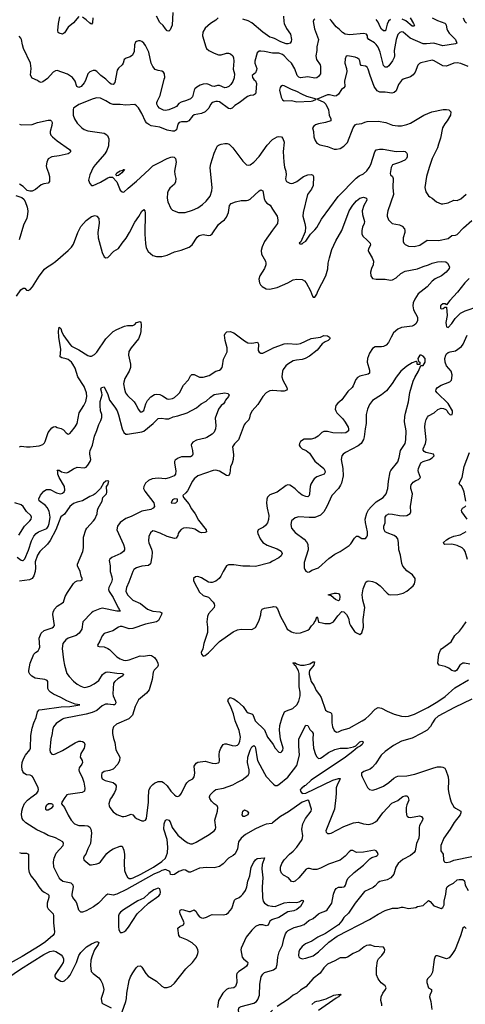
# Model space of a CAD drawing. Header units: inches. Extents: x 2001573 to 2220545, y 644482 to 846830.
# Tile 80 of 256: x 2037193 to 2042139, y 707707 to 718630. Entities that reach past the tile are written whole.
import ezdxf

# ---------------------------------------------------------------- set-up
doc = ezdxf.new("R2010")
doc.units = ezdxf.units.IN
doc.header["$MEASUREMENT"] = 0
for name, color, linetype in [('C0730', 7, 'Continuous'), ('C0731', 7, 'Continuous'), ('C0740', 7, 'Continuous'), ('C0741', 7, 'Continuous')]:
    doc.layers.add(name, color=color, linetype=linetype)

msp = doc.modelspace()

# ---------------------------------------------------------------- linework, layer by layer
at = {"layer": 'C0730', "color": 5}
for points, elevation in [([(2040000, 709722), (2039990, 709714), (2039930, 709706), (2039890, 709692), (2039810, 709654), (2039698, 709590), (2039653, 709550), (2039622, 709510), (2039610, 709430), (2039585, 709375), (2039564, 709356), (2039510, 709330), (2039453, 709267), (2039410, 709234), (2039350, 709220), (2039270, 709224), (2039190, 709217), (2039090, 709172), (2039070, 709173), (2039035, 709195), (2039010, 709197), (2038960, 709180), (2038910, 709148), (2038890, 709144), (2038867, 709147), (2038865, 709170), (2038859, 709179), (2038819, 709199), (2038810, 709201), (2038772, 709192), (2038744, 709176), (2038681, 709150), (2038379, 708981), (2038271, 708929), (2038230, 708918), (2038170, 708928), (2038150, 708913), (2038068, 708830), (2038013, 708790), (2037930, 708745), (2037890, 708730), (2037870, 708729), (2037850, 708750), (2037827, 708830), (2037814, 708854), (2037783, 708890), (2037775, 708910), (2037774, 708930), (2037790, 709010), (2037787, 709030), (2037765, 709050), (2037671, 709071), (2037648, 709088), (2037632, 709110), (2037573, 709230), (2037567, 709287), (2037576, 709330), (2037598, 709382), (2037676, 709470), (2037681, 709490), (2037671, 709510), (2037592, 709552), (2037510, 709581), (2037466, 709606), (2037383, 709643), (2037260, 709720), (2037231, 709750), (2037220, 709770), (2037214, 709810), (2037217, 709850), (2037228, 709890), (2037247, 709933), (2037278, 709970), (2037317, 710000)], 340), ([(2037695, 710000), (2037661, 709950), (2037658, 709930), (2037690, 709891), (2037730, 709807), (2037766, 709750), (2037801, 709710), (2037850, 709692), (2037912, 709692), (2037950, 709686), (2037973, 709673), (2037984, 709650), (2037990, 709610), (2037980, 709490), (2037948, 709430), (2037926, 709374), (2037907, 709350), (2037901, 709330), (2037906, 709310), (2037970, 709256), (2037990, 709253), (2038050, 709265), (2038070, 709273), (2038090, 709288), (2038160, 709380), (2038190, 709405), (2038230, 709432), (2038310, 709462), (2038330, 709461), (2038350, 709418), (2038358, 709370), (2038352, 709270), (2038358, 709190), (2038372, 709150), (2038390, 709118), (2038410, 709103), (2038430, 709103), (2038454, 709110), (2038537, 709150), (2038677, 709230), (2038772, 709290), (2038812, 709330), (2038833, 709387), (2038838, 709450), (2038830, 709537), (2038794, 709650), (2038796, 709710), (2038811, 709749), (2038830, 709756), (2038850, 709750), (2038865, 709730), (2038886, 709670), (2038950, 709583), (2039030, 709515), (2039058, 709498), (2039088, 709488), (2039110, 709488), (2039150, 709504), (2039295, 709590), (2039351, 709630), (2039365, 709650), (2039370, 709670), (2039358, 709750), (2039390, 709850), (2039394, 709890), (2039385, 709910), (2039350, 709930), (2039321, 709961), (2039303, 709990), (2039301, 710000)], 360), ([(2038211, 710000), (2038199, 709981), (2038183, 709930), (2038185, 709910), (2038194, 709890), (2038230, 709844), (2038270, 709814), (2038330, 709792), (2038350, 709790), (2038370, 709795), (2038430, 709816), (2038448, 709808), (2038470, 709782), (2038488, 709770), (2038550, 709744), (2038570, 709743), (2038590, 709750), (2038601, 709770), (2038621, 709950), (2038623, 710000)], 380), ([(2037191, 709391), (2037210, 709382), (2037270, 709382), (2037291, 709371), (2037290, 709210), (2037300, 709170), (2037319, 709130), (2037370, 709070), (2037406, 709010), (2037434, 708973), (2037465, 708950), (2037504, 708930), (2037516, 708916), (2037516, 708890), (2037499, 708830), (2037499, 708790), (2037510, 708765), (2037563, 708710), (2037570, 708690), (2037570, 708610), (2037579, 708510), (2037575, 708490), (2037561, 708470), (2037480, 708400), (2037422, 708358), (2037222, 708238), (2037055, 708145)], 320), ([(2038330, 707622), (2038370, 707738), (2038377, 707770), (2038381, 707830), (2038410, 707971), (2038424, 708010), (2038450, 708057), (2038485, 708110), (2038506, 708130), (2038530, 708135), (2038537, 708130), (2038550, 708119), (2038593, 708050), (2038620, 708020), (2038710, 707964), (2038770, 707907), (2038795, 707895), (2038830, 707893), (2038873, 707907), (2038910, 707941), (2039038, 708102), (2039110, 708170), (2039154, 708230), (2039171, 708270), (2039174, 708290), (2039170, 708314), (2039150, 708347), (2039107, 708387), (2039050, 708423), (2038976, 708450), (2038961, 708470), (2038948, 708550), (2038969, 708570), (2039012, 708590), (2039017, 708610), (2039012, 708630), (2038974, 708710), (2038970, 708730), (2038973, 708750), (2038990, 708758), (2039010, 708756), (2039070, 708736), (2039090, 708738), (2039130, 708754), (2039150, 708737), (2039163, 708710), (2039190, 708679), (2039210, 708666), (2039230, 708664), (2039267, 708673), (2039310, 708697), (2039330, 708702), (2039450, 708700), (2039490, 708708), (2039510, 708725), (2039546, 708770), (2039579, 708861), (2039589, 708872), (2039630, 708893), (2039650, 708910), (2039671, 708930), (2039700, 708970), (2039715, 709010), (2039726, 709074), (2039746, 709134), (2039762, 709230), (2039790, 709285), (2039810, 709311), (2039830, 709323), (2039870, 709330), (2039911, 709331), (2039883, 709257), (2039879, 709210), (2039892, 709110), (2039884, 709010), (2039889, 708889), (2039897, 708850), (2039911, 708830), (2039950, 708803), (2039990, 708794), (2040000, 708794)], 320), ([(2040000, 708647), (2039990, 708643), (2039969, 708630), (2039950, 708586), (2039930, 708578), (2039890, 708589), (2039866, 708590), (2039850, 708588), (2039811, 708570), (2039770, 708530), (2039707, 708450), (2039650, 708330), (2039649, 708310), (2039663, 708230), (2039676, 708210), (2039718, 708178), (2039724, 708170), (2039723, 708150), (2039711, 708130), (2039690, 708110), (2039625, 708070), (2039605, 708050), (2039599, 708030), (2039603, 707950), (2039590, 707906), (2039570, 707890), (2039510, 707881), (2039490, 707871), (2039449, 707830), (2039401, 707750), (2039389, 707671)], 320), ([(2037060, 708000), (2037202, 708098), (2037462, 708258), (2037529, 708291), (2037570, 708299), (2037594, 708294), (2037655, 708255), (2037670, 708237), (2037680, 708210), (2037680, 708190), (2037674, 708170), (2037659, 708141), (2037593, 708050), (2037584, 708030), (2037583, 708010), (2037596, 707996), (2037650, 707964), (2037670, 707961), (2037690, 707969), (2037730, 708003), (2037752, 708030), (2037824, 708170), (2037849, 708250), (2037870, 708280), (2037936, 708344), (2037990, 708377), (2038050, 708404), (2038061, 708401), (2038070, 708391), (2038065, 708370), (2038022, 708310), (2037996, 708244), (2037983, 708197), (2037979, 708139), (2037987, 708070), (2038007, 708047), (2038070, 707999), (2038095, 707970), (2038114, 707935), (2038126, 707870), (2038121, 707839), (2038096, 707770), (2038104, 707724), (2038114, 707714), (2038207, 707667)], 320), ([(2040000, 707642), (2039950, 707599), (2039910, 707576), (2039870, 707564), (2039810, 707536), (2039794, 707526), (2039770, 707496), (2039753, 707487), (2039750, 707486), (2039690, 707524), (2039640, 707580), (2039624, 707610), (2039621, 707650), (2039628, 707670), (2039650, 707684), (2039790, 707720), (2039821, 707739), (2039838, 707762), (2039854, 707810), (2039857, 707930), (2039873, 708010), (2039890, 708041), (2039910, 708058), (2040000, 708086)], 340)]:
    msp.add_lwpolyline(points, dxfattribs=dict(at, elevation=elevation))
for points, elevation in [([(2037546, 709930), (2037514, 709930), (2037487, 709910), (2037479, 709890), (2037478, 709870), (2037490, 709864), (2037510, 709864), (2037553, 709890), (2037569, 709910), (2037562, 709922)], 360), ([(2039690, 709789), (2039672, 709792), (2039663, 709810), (2039670, 709851), (2039690, 709865), (2039719, 709850), (2039733, 709830), (2039724, 709810)], 340), ([(2038730, 708996), (2038683, 708977), (2038625, 708935), (2038570, 708883), (2038504, 708856), (2038345, 708755), (2038313, 708730), (2038297, 708710), (2038288, 708688), (2038288, 708570), (2038294, 708534), (2038307, 708507), (2038310, 708503), (2038330, 708503), (2038350, 708511), (2038370, 708527), (2038399, 708561), (2038498, 708710), (2038624, 708830), (2038739, 708910), (2038752, 708930), (2038755, 708950), (2038747, 708987)], 340)]:
    msp.add_lwpolyline(points, close=True, dxfattribs=dict(at, elevation=elevation))
at = {"layer": 'C0731', "color": 5}
for points, elevation in [([(2038892, 718710), (2038884, 718570), (2038862, 718518), (2038850, 718505), (2038830, 718508), (2038810, 718528), (2038785, 718565), (2038750, 718600), (2038710, 718668)], 380), ([(2039397, 718650), (2039370, 718626), (2039311, 718589), (2039250, 718537), (2039227, 718493), (2039221, 718450), (2039259, 718330), (2039268, 718310), (2039292, 718290), (2039350, 718260), (2039401, 718241), (2039430, 718242), (2039490, 718258), (2039510, 718258), (2039532, 718252), (2039558, 718230), (2039567, 718207), (2039570, 718170), (2039563, 718083), (2039579, 718030), (2039573, 717987), (2039557, 717943), (2039536, 717910), (2039513, 717890), (2039490, 717878), (2039470, 717874), (2039410, 717901), (2039390, 717901), (2039350, 717891), (2039330, 717894), (2039293, 717913), (2039270, 717918), (2039230, 717916), (2039195, 717905), (2039158, 717882), (2039138, 717862), (2039130, 717849), (2039110, 717775), (2039090, 717754), (2039046, 717734), (2038985, 717715), (2038961, 717699), (2038932, 717668), (2038910, 717658), (2038850, 717630), (2038810, 717623), (2038790, 717627), (2038744, 717650), (2038725, 717670), (2038715, 717695), (2038715, 717710), (2038722, 717730), (2038751, 717789), (2038798, 717970), (2038803, 717990), (2038800, 718030), (2038789, 718049), (2038770, 718060), (2038730, 718065), (2038698, 718078), (2038670, 718110), (2038653, 718150), (2038628, 718270), (2038590, 718344), (2038570, 718371), (2038550, 718390), (2038530, 718396), (2038510, 718397), (2038491, 718390), (2038480, 718380), (2038469, 718351), (2038463, 718277), (2038444, 718236), (2038421, 718219), (2038376, 718204), (2038353, 718190), (2038343, 718150), (2038332, 718130), (2038290, 718091), (2038276, 718070), (2038250, 717933), (2038230, 717910), (2038210, 717916), (2038190, 717930), (2038150, 717971), (2038092, 718012), (2038050, 718056), (2038030, 718068), (2038010, 718068), (2037970, 718051), (2037959, 718041), (2037950, 718029), (2037925, 717955), (2037910, 717930), (2037875, 717890), (2037850, 717879), (2037828, 717890), (2037808, 717950), (2037781, 717990), (2037725, 718025), (2037610, 718067), (2037590, 718063), (2037564, 718050), (2037501, 717979), (2037450, 717940), (2037430, 717935), (2037410, 717940), (2037390, 717955), (2037330, 717980), (2037314, 718014), (2037319, 718090), (2037313, 718150), (2037235, 718310), (2037223, 718350), (2037212, 718410), (2037205, 718425), (2037189, 718449)], 420), ([(2037850, 718665), (2037790, 718597), (2037733, 718547), (2037690, 718484), (2037670, 718471), (2037630, 718481), (2037622, 718490), (2037617, 718510), (2037623, 718590), (2037639, 718661)], 380), ([(2038006, 718650), (2038003, 718597), (2037990, 718582), (2037970, 718591), (2037930, 718630), (2037890, 718659)], 380), ([(2040000, 718429), (2039970, 718437), (2039890, 718492), (2039770, 718594), (2039730, 718618), (2039670, 718637)], 420), ([(2040000, 718260), (2039910, 718279), (2039870, 718283), (2039850, 718280), (2039830, 718261), (2039802, 718170), (2039802, 718150), (2039824, 718090), (2039822, 718070), (2039810, 718041), (2039774, 718010), (2039776, 717990), (2039790, 717967), (2039810, 717951), (2039821, 717921), (2039814, 717826), (2039810, 717809), (2039801, 717799), (2039787, 717793), (2039750, 717788), (2039723, 717777), (2039630, 717707), (2039580, 717680), (2039550, 717649), (2039530, 717640), (2039510, 717645), (2039410, 717718), (2039390, 717724), (2039370, 717724), (2039330, 717712), (2039310, 717690), (2039294, 717650), (2039250, 717608), (2039210, 717590), (2039130, 717576), (2039110, 717560), (2039072, 717508), (2039050, 717498), (2038990, 717499), (2038962, 717490), (2038947, 717470), (2038933, 717410), (2038910, 717393), (2038890, 717392), (2038830, 717404), (2038750, 717437), (2038654, 717454), (2038626, 717466), (2038603, 717483), (2038590, 717500), (2038550, 717591), (2038512, 717652), (2038490, 717676), (2038470, 717688), (2038370, 717682), (2038310, 717691), (2038230, 717690), (2038199, 717699), (2038150, 717731), (2038090, 717761), (2038050, 717764), (2038010, 717753), (2037851, 717690), (2037791, 717650), (2037786, 717635), (2037787, 717570), (2037800, 717530), (2037830, 717484), (2037884, 717430), (2037910, 717413), (2037950, 717399), (2038130, 717370), (2038150, 717360), (2038166, 717346), (2038183, 717310), (2038180, 717230), (2038162, 717178), (2038138, 717142), (2038030, 717019), (2038010, 716989), (2037971, 716910), (2037956, 716850), (2037972, 716812), (2037992, 716792), (2038010, 716791), (2038090, 716827), (2038170, 716875), (2038190, 716884), (2038224, 716884), (2038272, 716832), (2038310, 716741), (2038330, 716721), (2038350, 716716), (2038397, 716763), (2038490, 716838), (2038630, 716967), (2038670, 717010), (2038739, 717041), (2038830, 717092), (2038870, 717107), (2038890, 717110), (2038907, 717107), (2038922, 717090), (2038928, 717050), (2038912, 716950), (2038914, 716914), (2038926, 716870), (2038924, 716830), (2038910, 716805), (2038860, 716760), (2038840, 716730), (2038833, 716710), (2038830, 716650), (2038838, 716610), (2038870, 716536), (2038890, 716519), (2038954, 716490), (2039030, 716490), (2039110, 716517), (2039170, 716544), (2039221, 716579), (2039264, 716616), (2039306, 716674), (2039325, 716730), (2039331, 716770), (2039310, 716950), (2039309, 716990), (2039314, 717030), (2039351, 717149), (2039378, 717210), (2039390, 717230), (2039401, 717239), (2039429, 717250), (2039470, 717256), (2039497, 717257), (2039517, 717250), (2039560, 717210), (2039670, 717062), (2039710, 717021), (2039730, 717015), (2039750, 717019), (2039792, 717048), (2039850, 717114), (2039941, 717239), (2039990, 717295), (2040000, 717301)], 440), ([(2037190, 717470), (2037210, 717465), (2037330, 717469), (2037390, 717490), (2037510, 717515), (2037534, 717514), (2037545, 717505), (2037553, 717490), (2037550, 717455), (2037532, 717390), (2037530, 717370), (2037539, 717350), (2037556, 717330), (2037610, 717285), (2037746, 717190), (2037761, 717170), (2037744, 717150), (2037730, 717144), (2037630, 717121), (2037550, 717110), (2037510, 717087), (2037493, 717050), (2037488, 717010), (2037490, 716990), (2037514, 716930), (2037523, 716890), (2037523, 716837), (2037510, 716817), (2037462, 716810), (2037430, 716800), (2037370, 716747), (2037330, 716729), (2037307, 716727), (2037277, 716737), (2037230, 716780), (2037190, 716804)], 420), ([(2037157, 715563), (2037207, 715633), (2037231, 715651), (2037250, 715651), (2037268, 715630), (2037286, 715626), (2037310, 715636), (2037334, 715666), (2037410, 715785), (2037470, 715862), (2037490, 715881), (2037550, 715917), (2037590, 715947), (2037732, 716070), (2037770, 716108), (2037790, 716141), (2037837, 716270), (2037870, 716335), (2037930, 716404), (2037990, 716448), (2038030, 716458), (2038051, 716450), (2038070, 716425), (2038074, 716374), (2038061, 716270), (2038064, 716210), (2038107, 716047), (2038130, 715999), (2038150, 715987), (2038170, 715994), (2038239, 716062), (2038290, 716091), (2038330, 716150), (2038375, 716205), (2038412, 716268), (2038470, 716385), (2038514, 716446), (2038550, 716507), (2038570, 716526), (2038581, 716510), (2038584, 716484), (2038582, 716250), (2038588, 716148), (2038598, 716098), (2038620, 716060), (2038670, 716016), (2038710, 716003), (2038770, 716005), (2038830, 716017), (2038910, 716055), (2038986, 716074), (2039075, 716105), (2039107, 716133), (2039162, 716218), (2039184, 716236), (2039230, 716246), (2039290, 716236), (2039310, 716240), (2039330, 716255), (2039401, 716359), (2039430, 716385), (2039468, 716410), (2039490, 716438), (2039511, 716490), (2039522, 716570), (2039540, 716590), (2039590, 716610), (2039650, 716626), (2039710, 716624), (2039730, 716628), (2039750, 716640), (2039850, 716730), (2039870, 716742), (2039891, 716731), (2039906, 716646), (2039917, 716617), (2039936, 716596), (2039972, 716572), (2040000, 716529)], 420), ([(2037150, 716680), (2037216, 716656), (2037239, 716639), (2037255, 716615), (2037277, 716550), (2037282, 716510), (2037281, 716470), (2037274, 716430), (2037236, 716350), (2037188, 716190)], 420), ([(2040000, 716295), (2039911, 716170), (2039884, 716110), (2039873, 716070), (2039877, 716030), (2039920, 715950), (2039925, 715930), (2039924, 715910), (2039911, 715869), (2039857, 715790), (2039846, 715750), (2039855, 715710), (2039865, 715690), (2039886, 715670), (2039930, 715645), (2039970, 715640), (2040000, 715648)], 420), ([(2037190, 713893), (2037210, 713898), (2037270, 713890), (2037310, 713890), (2037410, 713903), (2037450, 713918), (2037470, 713935), (2037477, 713950), (2037511, 714050), (2037550, 714102), (2037570, 714113), (2037590, 714117), (2037610, 714107), (2037655, 714095), (2037680, 714080), (2037710, 714046), (2037730, 714031), (2037750, 714041), (2037770, 714063), (2037810, 714113), (2037830, 714150), (2037854, 714270), (2037905, 714350), (2037926, 714394), (2037939, 714450), (2037936, 714490), (2037910, 714562), (2037839, 714670), (2037810, 714763), (2037783, 714810), (2037768, 714830), (2037730, 714859), (2037710, 714869), (2037660, 714880), (2037644, 714890), (2037650, 714970), (2037627, 715110), (2037624, 715176), (2037630, 715221), (2037650, 715203), (2037662, 715162), (2037682, 715122), (2037749, 715029), (2037769, 715009), (2037850, 714966), (2037950, 714904), (2037970, 714898), (2037990, 714898), (2038024, 714916), (2038050, 714942), (2038149, 715090), (2038232, 715170), (2038270, 715193), (2038357, 715230), (2038390, 715239), (2038450, 715239), (2038470, 715250), (2038490, 715271), (2038530, 715281), (2038539, 715270), (2038541, 715250), (2038537, 715170), (2038530, 715137), (2038510, 715088), (2038429, 714991), (2038406, 714950), (2038401, 714910), (2038422, 714810), (2038423, 714770), (2038410, 714730), (2038360, 714650), (2038348, 714610), (2038347, 714590), (2038355, 714530), (2038368, 714490), (2038390, 714462), (2038465, 714390), (2038483, 714363), (2038510, 714306), (2038530, 714279), (2038550, 714279), (2038570, 714295), (2038593, 714370), (2038613, 714407), (2038650, 714448), (2038690, 714471), (2038716, 714476), (2038750, 714473), (2038779, 714459), (2038830, 714425), (2038850, 714420), (2038890, 714428), (2038910, 714440), (2038949, 714471), (2038965, 714490), (2039010, 714577), (2039065, 714635), (2039090, 714679), (2039105, 714695), (2039130, 714694), (2039190, 714664), (2039230, 714663), (2039297, 714683), (2039369, 714730), (2039410, 714741), (2039427, 714753), (2039439, 714770), (2039445, 714790), (2039457, 714863), (2039495, 714945), (2039496, 714990), (2039475, 715070), (2039468, 715130), (2039475, 715150), (2039491, 715169), (2039530, 715172), (2039570, 715155), (2039687, 715067), (2039727, 715047), (2039770, 715043), (2039831, 715051), (2039843, 715030), (2039841, 714961), (2039850, 714942), (2039870, 714929), (2039890, 714930), (2039996, 714984), (2040000, 714985)], 380), ([(2037166, 712666), (2037210, 712634), (2037225, 712630), (2037231, 712629), (2037250, 712648), (2037290, 712745), (2037324, 712850), (2037350, 712901), (2037376, 712930), (2037403, 712950), (2037493, 712987), (2037510, 713007), (2037519, 713041), (2037530, 713110), (2037519, 713179), (2037499, 713219), (2037480, 713240), (2037411, 713291), (2037404, 713316), (2037423, 713357), (2037460, 713400), (2037490, 713420), (2037530, 713418), (2037602, 713382), (2037630, 713373), (2037650, 713372), (2037670, 713378), (2037687, 713393), (2037695, 713410), (2037691, 713450), (2037631, 713550), (2037617, 713590), (2037617, 713617), (2037610, 713631), (2037630, 713632), (2037656, 713616), (2037690, 713606), (2037715, 713605), (2037731, 713609), (2037791, 713649), (2037830, 713665), (2037910, 713658), (2037930, 713667), (2037950, 713687), (2037976, 713730), (2037982, 713750), (2037971, 713810), (2037970, 713830), (2037975, 713850), (2038003, 713910), (2038022, 714010), (2038048, 714072), (2038070, 714141), (2038095, 714185), (2038104, 714216), (2038104, 714250), (2038091, 714291), (2038085, 714350), (2038087, 714393), (2038108, 714470), (2038106, 714490), (2038092, 714530), (2038101, 714550), (2038130, 714556), (2038136, 714550), (2038172, 714472), (2038189, 714409), (2038250, 714333), (2038274, 714290), (2038290, 714247), (2038329, 714090), (2038348, 714050), (2038370, 714033), (2038390, 714032), (2038550, 714058), (2038570, 714066), (2038674, 714150), (2038730, 714205), (2038770, 714210), (2038810, 714203), (2038850, 714204), (2038897, 714223), (2038950, 714234), (2039051, 714269), (2039156, 714324), (2039206, 714370), (2039261, 714399), (2039310, 714443), (2039350, 714472), (2039469, 714489), (2039503, 714483), (2039519, 714470), (2039510, 714449), (2039478, 714410), (2039471, 714390), (2039456, 714370), (2039428, 714352), (2039401, 714310), (2039364, 714210), (2039371, 714130), (2039366, 714090), (2039350, 714053), (2039328, 714032), (2039270, 713995), (2039250, 713987), (2039154, 713966), (2039115, 713945), (2039103, 713930), (2039098, 713910), (2039111, 713850), (2039114, 713810), (2039106, 713790), (2039090, 713782), (2039070, 713780), (2038990, 713780), (2038953, 713767), (2038918, 713742), (2038911, 713730), (2038911, 713710), (2038926, 713626), (2038921, 713590), (2038909, 713571), (2038853, 713547), (2038810, 713536), (2038730, 713544), (2038662, 713538), (2038622, 713518), (2038590, 713490), (2038571, 713450), (2038568, 713430), (2038581, 713401), (2038682, 713270), (2038690, 713230), (2038676, 713210), (2038650, 713197), (2038550, 713179), (2038430, 713120), (2038370, 713098), (2038308, 713052), (2038277, 713010), (2038272, 712970), (2038347, 712807), (2038356, 712770), (2038355, 712750), (2038345, 712730), (2038316, 712710), (2038216, 712664), (2038194, 712646), (2038188, 712630), (2038198, 712570), (2038196, 712510), (2038216, 712450), (2038218, 712418), (2038213, 712390), (2038183, 712330), (2038179, 712310), (2038185, 712285), (2038230, 712220), (2038287, 712107), (2038299, 712090), (2038301, 712080), (2038311, 712070), (2038270, 712070), (2038110, 712100), (2038084, 712096), (2038010, 712065), (2037989, 712051), (2037895, 711950), (2037882, 711870), (2037855, 711825), (2037821, 711799), (2037730, 711768), (2037705, 711750), (2037672, 711708), (2037666, 711654), (2037678, 711530), (2037690, 711470), (2037718, 711378), (2037742, 711342), (2037792, 711292), (2037830, 711259), (2037870, 711235), (2037910, 711222), (2037930, 711224), (2037970, 711236), (2038019, 711261), (2038070, 711301), (2038114, 711366), (2038130, 711382), (2038150, 711393), (2038170, 711394), (2038270, 711379), (2038330, 711377), (2038344, 711370), (2038339, 711350), (2038283, 711317), (2038249, 711290), (2038234, 711270), (2038226, 711150), (2038229, 711130), (2038256, 711070), (2038260, 711050), (2038249, 711031), (2038230, 711029), (2038170, 711038), (2038145, 711035), (2038110, 711018), (2038050, 710967), (2037997, 710943), (2037930, 710924), (2037683, 710877), (2037667, 710870), (2037599, 710821), (2037570, 710784), (2037558, 710750), (2037554, 710710), (2037540, 710650), (2037527, 710530), (2037530, 710505), (2037550, 710481), (2037570, 710480), (2037590, 710487), (2037670, 710522), (2037810, 710609), (2037850, 710625), (2037870, 710627), (2037890, 710623), (2037910, 710610), (2037918, 710590), (2037910, 710550), (2037872, 710488), (2037868, 710472), (2037866, 710450), (2037887, 710410), (2037892, 710390), (2037884, 710370), (2037854, 710330), (2037850, 710310), (2037852, 710290), (2037885, 710225), (2037904, 710170), (2037916, 710103), (2037914, 710070), (2037885, 710055), (2037730, 710036), (2037716, 710030), (2037695, 710000)], 360), ([(2040000, 714516), (2039970, 714513), (2039953, 714507), (2039930, 714490), (2039891, 714449), (2039837, 714363), (2039772, 714290), (2039752, 714250), (2039745, 714215), (2039735, 714190), (2039695, 714150), (2039686, 714134), (2039630, 713987), (2039620, 713970), (2039576, 713924), (2039556, 713890), (2039565, 713805), (2039561, 713750), (2039551, 713710), (2039533, 713670), (2039524, 713596), (2039511, 713569), (2039490, 713575), (2039410, 713623), (2039370, 713634), (2039339, 713630), (2039171, 713570), (2039130, 713537), (2039110, 713510), (2039055, 713405), (2039038, 713382), (2039002, 713350), (2039011, 713330), (2039070, 713259), (2039101, 713202), (2039140, 713150), (2039178, 713078), (2039264, 712970), (2039267, 712950), (2039250, 712941), (2039210, 712937), (2039190, 712944), (2039137, 712977), (2039107, 712987), (2039050, 712993), (2039012, 712988), (2038986, 712974), (2038962, 712950), (2038953, 712930), (2038950, 712909), (2038930, 712879), (2038910, 712876), (2038830, 712895), (2038754, 712934), (2038690, 712956), (2038670, 712958), (2038644, 712936), (2038625, 712895), (2038621, 712850), (2038626, 712826), (2038656, 712756), (2038662, 712722), (2038660, 712670), (2038645, 712595), (2038624, 712576), (2038550, 712567), (2038510, 712556), (2038490, 712550), (2038461, 712530), (2038449, 712510), (2038406, 712390), (2038378, 712330), (2038371, 712290), (2038390, 712250), (2038450, 712192), (2038534, 712154), (2038610, 712092), (2038670, 712067), (2038750, 712060), (2038771, 712051), (2038768, 712030), (2038735, 711965), (2038710, 711950), (2038590, 711926), (2038450, 711875), (2038410, 711874), (2038330, 711897), (2038310, 711898), (2038290, 711892), (2038228, 711852), (2038130, 711821), (2038110, 711793), (2038084, 711736), (2038058, 711690), (2038062, 711682), (2038076, 711676), (2038129, 711671), (2038170, 711656), (2038190, 711642), (2038270, 711563), (2038310, 711538), (2038345, 711525), (2038370, 711521), (2038410, 711528), (2038530, 711572), (2038570, 711570), (2038630, 711581), (2038656, 711576), (2038690, 711555), (2038716, 711516), (2038728, 711490), (2038730, 711470), (2038722, 711450), (2038687, 711413), (2038676, 711390), (2038665, 711310), (2038630, 711196), (2038601, 711159), (2038510, 711083), (2038473, 711010), (2038444, 710916), (2038405, 710875), (2038267, 710813), (2038236, 710784), (2038223, 710750), (2038223, 710710), (2038234, 710654), (2038250, 710610), (2038262, 710530), (2038305, 710450), (2038301, 710410), (2038281, 710370), (2038230, 710316), (2038190, 710300), (2038130, 710290), (2038106, 710270), (2038100, 710250), (2038101, 710230), (2038110, 710208), (2038143, 710190), (2038229, 710169), (2038254, 710150), (2038264, 710130), (2038259, 710090), (2038245, 710055), (2038211, 710000)], 380), ([(2037317, 710000), (2037382, 710050), (2037397, 710070), (2037402, 710090), (2037399, 710110), (2037342, 710222), (2037330, 710238), (2037310, 710250), (2037270, 710254), (2037241, 710270), (2037227, 710290), (2037220, 710310), (2037216, 710350), (2037220, 710390), (2037235, 710430), (2037257, 710470), (2037305, 710530), (2037313, 710550), (2037318, 710690), (2037332, 710770), (2037349, 710831), (2037377, 710890), (2037389, 710951), (2037408, 710972), (2037441, 710979), (2037654, 711006), (2037751, 711010), (2037861, 711030), (2037810, 711036), (2037715, 711075), (2037650, 711112), (2037570, 711146), (2037534, 711170), (2037515, 711190), (2037506, 711210), (2037507, 711270), (2037505, 711290), (2037498, 711298), (2037472, 711312), (2037390, 711320), (2037366, 711326), (2037327, 711347), (2037304, 711370), (2037296, 711390), (2037294, 711410), (2037310, 711490), (2037350, 711590), (2037369, 711611), (2037398, 711630), (2037411, 711650), (2037415, 711670), (2037411, 711769), (2037430, 711826), (2037466, 711854), (2037555, 711885), (2037567, 711893), (2037579, 711910), (2037561, 712030), (2037564, 712056), (2037578, 712090), (2037610, 712125), (2037679, 712170), (2037699, 712230), (2037723, 712277), (2037790, 712376), (2037810, 712394), (2037830, 712404), (2037870, 712407), (2037885, 712415), (2037888, 712430), (2037876, 712456), (2037864, 712510), (2037835, 712570), (2037833, 712590), (2037893, 712730), (2037900, 712770), (2037903, 712890), (2037927, 712970), (2037938, 712990), (2038013, 713070), (2038026, 713090), (2038052, 713150), (2038056, 713190), (2038064, 713210), (2038108, 713290), (2038115, 713330), (2038156, 713370), (2038162, 713390), (2038155, 713450), (2038170, 713470), (2038182, 713510), (2038170, 713514), (2038150, 713510), (2038125, 713490), (2038089, 713430), (2038030, 713371), (2038010, 713357), (2037970, 713342), (2037890, 713293), (2037830, 713279), (2037790, 713263), (2037751, 713230), (2037690, 713146), (2037650, 713114), (2037595, 712970), (2037530, 712852), (2037500, 712810), (2037418, 712730), (2037390, 712690), (2037364, 712616), (2037369, 712550), (2037365, 712510), (2037350, 712460), (2037330, 712430), (2037303, 712417), (2037190, 712400)], 340), ([(2040000, 713370), (2039970, 713360), (2039945, 713335), (2039936, 713310), (2039934, 713266), (2039940, 713210), (2039957, 713130), (2039954, 713086), (2039942, 713050), (2039921, 713019), (2039899, 713001), (2039841, 712970), (2039833, 712950), (2039835, 712930), (2039861, 712870), (2039890, 712830), (2039940, 712800), (2040000, 712778)], 420), ([(2037185, 712910), (2037248, 713012), (2037307, 713070), (2037321, 713090), (2037325, 713110), (2037317, 713130), (2037270, 713173), (2037230, 713231), (2037210, 713248), (2037139, 713270)], 380), ([(2040000, 712622), (2039970, 712606), (2039810, 712563), (2039749, 712569), (2039670, 712568), (2039570, 712581), (2039510, 712581), (2039489, 712570), (2039450, 712510), (2039425, 712455), (2039407, 712430), (2039370, 712403), (2039330, 712387), (2039310, 712385), (2039290, 712391), (2039210, 712440), (2039170, 712453), (2039146, 712450), (2039124, 712430), (2039121, 712410), (2039128, 712390), (2039190, 712279), (2039230, 712244), (2039290, 712225), (2039340, 712170), (2039352, 712150), (2039357, 712130), (2039352, 712110), (2039290, 712038), (2039277, 712010), (2039270, 711950), (2039279, 711890), (2039279, 711830), (2039236, 711710), (2039226, 711650), (2039207, 711610), (2039211, 711590), (2039230, 711571), (2039250, 711578), (2039290, 711605), (2039409, 711731), (2039561, 711839), (2039610, 711861), (2039650, 711870), (2039770, 711866), (2039810, 711888), (2039830, 711919), (2039852, 711968), (2039871, 712029), (2039874, 712070), (2039886, 712090), (2039910, 712101), (2040000, 712117)], 420), ([(2038623, 710000), (2038626, 710070), (2038631, 710090), (2038650, 710125), (2038670, 710146), (2038690, 710160), (2038730, 710179), (2038770, 710179), (2038790, 710168), (2038830, 710130), (2038872, 710072), (2038910, 710030), (2038930, 710017), (2038950, 710013), (2038970, 710024), (2038990, 710051), (2039030, 710134), (2039050, 710165), (2039070, 710185), (2039113, 710210), (2039131, 710229), (2039136, 710270), (2039130, 710350), (2039150, 710383), (2039170, 710395), (2039250, 710406), (2039330, 710381), (2039370, 710380), (2039395, 710385), (2039407, 710393), (2039411, 710409), (2039406, 710474), (2039409, 710511), (2039424, 710550), (2039450, 710590), (2039470, 710598), (2039490, 710598), (2039550, 710578), (2039586, 710574), (2039610, 710580), (2039625, 710595), (2039635, 710625), (2039643, 710670), (2039630, 710746), (2039586, 710850), (2039568, 710930), (2039534, 711014), (2039502, 711070), (2039510, 711096), (2039530, 711110), (2039570, 711095), (2039610, 711068), (2039674, 711010), (2039710, 710957), (2039730, 710939), (2039770, 710930), (2039781, 710921), (2039806, 710850), (2039911, 710751), (2039944, 710670), (2040000, 710600)], 380), ([(2039301, 710000), (2039298, 710010), (2039307, 710030), (2039350, 710076), (2039370, 710089), (2039455, 710105), (2039557, 710143), (2039610, 710172), (2039664, 710196), (2039730, 710250), (2039739, 710270), (2039741, 710310), (2039723, 710390), (2039725, 710450), (2039750, 710528), (2039770, 710563), (2039790, 710579), (2039805, 710565), (2039812, 710550), (2039827, 710430), (2039834, 710410), (2039910, 710267), (2039930, 710235), (2040000, 710159)], 360)]:
    msp.add_lwpolyline(points, dxfattribs=dict(at, elevation=elevation))
for points, elevation in [([(2038270, 716899), (2038264, 716904), (2038261, 716910), (2038273, 716930), (2038310, 716955), (2038338, 716962), (2038342, 716970), (2038358, 716970), (2038327, 716930), (2038290, 716901)], 440), ([(2038910, 713315), (2038890, 713302), (2038874, 713270), (2038910, 713265), (2038926, 713270), (2038946, 713290), (2038946, 713310)], 380)]:
    msp.add_lwpolyline(points, close=True, dxfattribs=dict(at, elevation=elevation))
at = {"layer": 'C0740', "color": 5}
for points, elevation in [([(2040000, 708086), (2040011, 708089), (2040038, 708110), (2040050, 708149), (2040058, 708230), (2040072, 708290), (2040110, 708364), (2040125, 708435), (2040145, 708490), (2040157, 708510), (2040173, 708527), (2040240, 708560), (2040310, 708578), (2040350, 708594), (2040403, 708637), (2040450, 708657), (2040510, 708710), (2040530, 708722), (2040590, 708743), (2040605, 708755), (2040656, 708830), (2040676, 708930), (2040692, 708970), (2040706, 708990), (2040730, 709005), (2040770, 709006), (2040790, 709011), (2040801, 709019), (2040811, 709030), (2040823, 709077), (2040836, 709104), (2040904, 709170), (2041010, 709251), (2041079, 709321), (2041103, 709337), (2041151, 709349), (2041162, 709358), (2041170, 709370), (2041166, 709390), (2041150, 709410), (2041130, 709416), (2041010, 709393), (2040930, 709390), (2040890, 709412), (2040870, 709412), (2040850, 709400), (2040804, 709350), (2040750, 709307), (2040619, 709261), (2040530, 709217), (2040490, 709204), (2040450, 709202), (2040410, 709212), (2040390, 709212), (2040374, 709206), (2040290, 709111), (2040250, 709074), (2040230, 709065), (2040210, 709071), (2040175, 709110), (2040121, 709141), (2040100, 709160), (2040086, 709190), (2040086, 709230), (2040102, 709270), (2040129, 709310), (2040189, 709371), (2040230, 709407), (2040269, 709450), (2040330, 709537), (2040336, 709576), (2040323, 709650), (2040336, 709710), (2040364, 709770), (2040429, 709850), (2040432, 709870), (2040403, 709963), (2040390, 709971), (2040330, 709950), (2040178, 709842), (2040089, 709790), (2040000, 709722)], 340), ([(2041505, 710000), (2041512, 709970), (2041490, 709921), (2041483, 709890), (2041481, 709850), (2041487, 709810), (2041495, 709795), (2041510, 709782), (2041530, 709780), (2041630, 709799), (2041652, 709792), (2041667, 709770), (2041665, 709750), (2041632, 709690), (2041627, 709670), (2041628, 709590), (2041622, 709550), (2041597, 709490), (2041583, 709410), (2041572, 709390), (2041530, 709358), (2041445, 709315), (2041392, 709268), (2041369, 709230), (2041344, 709150), (2041312, 709110), (2041270, 709086), (2041190, 709070), (2041170, 709058), (2041140, 709020), (2041118, 709002), (2041020, 708960), (2040916, 708830), (2040842, 708718), (2040790, 708670), (2040768, 708632), (2040731, 708589), (2040589, 708491), (2040504, 708450), (2040434, 708406), (2040364, 708376), (2040327, 708350), (2040300, 708310), (2040292, 708290), (2040288, 708250), (2040293, 708233), (2040302, 708222), (2040330, 708213), (2040370, 708217), (2040450, 708246), (2040510, 708288), (2040623, 708397), (2040716, 708464), (2041074, 708646), (2041170, 708708), (2041250, 708749), (2041330, 708772), (2041390, 708774), (2041430, 708786), (2041450, 708786), (2041510, 708770), (2041590, 708782), (2041610, 708791), (2041670, 708802), (2041730, 708857), (2041749, 708849), (2041790, 708801), (2041810, 708791), (2041870, 708771), (2041890, 708781), (2041905, 708810), (2041906, 708850), (2041924, 708930), (2041930, 708990), (2041939, 709010), (2041955, 709025), (2042008, 709052), (2042050, 709086), (2042070, 709092), (2042110, 709090), (2042130, 709075), (2042137, 709030), (2042170, 708971)], 360), ([(2040701, 710000), (2040688, 709870), (2040591, 709631), (2040595, 709615), (2040610, 709601), (2040630, 709601), (2040650, 709607), (2040790, 709678), (2040899, 709721), (2040950, 709727), (2041010, 709709), (2041070, 709703), (2041110, 709711), (2041141, 709730), (2041163, 709750), (2041223, 709830), (2041322, 709938), (2041390, 709969), (2041430, 710000)], 360), ([(2041969, 710000), (2041982, 709950), (2042010, 709899), (2042030, 709882), (2042091, 709850), (2042091, 709830), (2042083, 709810), (2042016, 709724), (2041972, 709650), (2041900, 709550), (2041866, 709470), (2041866, 709410), (2041893, 709373), (2041896, 709310), (2041903, 709290), (2041910, 709284), (2041930, 709280), (2041970, 709289), (2042013, 709307), (2042210, 709347)], 380), ([(2040000, 708794), (2040030, 708793), (2040130, 708833), (2040190, 708839), (2040264, 708836), (2040296, 708844), (2040330, 708863), (2040340, 708860), (2040343, 708850), (2040310, 708792), (2040270, 708758), (2040237, 708743), (2040169, 708731), (2040070, 708671), (2040000, 708647)], 320), ([(2042150, 708547), (2042130, 708565), (2042110, 708551), (2042087, 708467), (2042026, 708314), (2041990, 708258), (2041958, 708222), (2041930, 708213), (2041830, 708246), (2041810, 708244), (2041803, 708237), (2041795, 708205), (2041775, 708065), (2041755, 708025), (2041720, 707990), (2041712, 707970), (2041712, 707950), (2041729, 707890), (2041762, 707870), (2041763, 707850), (2041744, 707810), (2041741, 707790), (2041757, 707737), (2041768, 707648)], 340), ([(2041211, 707689), (2041211, 707710), (2041202, 707750), (2041206, 707790), (2041224, 707830), (2041253, 707870), (2041259, 707890), (2041251, 707910), (2041205, 707945), (2041170, 707990), (2041155, 708035), (2041152, 708108), (2041164, 708190), (2041174, 708210), (2041211, 708249), (2041241, 708290), (2041246, 708310), (2041239, 708330), (2041230, 708340), (2041130, 708347), (2041090, 708363), (2041070, 708364), (2041042, 708358), (2041016, 708344), (2040961, 708299), (2040893, 708270), (2040830, 708228), (2040810, 708222), (2040750, 708222), (2040690, 708189), (2040610, 708154), (2040570, 708113), (2040529, 708051), (2040450, 707992), (2040370, 707902), (2040310, 707863), (2040274, 707830), (2040230, 707810), (2040176, 707764), (2040050, 707684)], 340), ([(2040437, 707703), (2040470, 707734), (2040490, 707742), (2040516, 707744), (2040594, 707766), (2040681, 707810), (2040750, 707819), (2040759, 707810), (2040740, 707800), (2040733, 707790), (2040704, 707776), (2040510, 707639)], 320)]:
    msp.add_lwpolyline(points, dxfattribs=dict(at, elevation=elevation))
at = {"layer": 'C0741', "color": 5}
for points, elevation in [([(2040121, 718670), (2040123, 718610), (2040129, 718590), (2040154, 718534), (2040197, 718470), (2040210, 718410), (2040208, 718390), (2040194, 718370), (2040170, 718363), (2040150, 718364), (2040090, 718385), (2040022, 718422), (2040000, 718429)], 420), ([(2040470, 718638), (2040457, 718630), (2040449, 718610), (2040467, 718530), (2040510, 718410), (2040492, 718330), (2040491, 718290), (2040479, 718230), (2040489, 718189), (2040527, 718130), (2040532, 718110), (2040530, 718030), (2040510, 718000), (2040490, 717987), (2040470, 717981), (2040390, 717997), (2040310, 717987), (2040292, 717992), (2040273, 718013), (2040246, 718086), (2040211, 718150), (2040170, 718184), (2040130, 718231), (2040110, 718245), (2040070, 718260), (2040010, 718258), (2040000, 718260)], 440), ([(2041770, 718650), (2041830, 718620), (2041911, 718591), (2041921, 718581), (2041928, 718568), (2041933, 718530), (2041940, 718510), (2041961, 718481), (2042029, 718410), (2042044, 718370), (2042030, 718363), (2041890, 718341), (2041790, 718370), (2041710, 718362), (2041670, 718363), (2041527, 718427), (2041450, 718491), (2041430, 718495), (2041411, 718490), (2041390, 718465), (2041370, 718409), (2041349, 718290), (2041352, 718230), (2041348, 718210), (2041330, 718175), (2041290, 718120), (2041270, 718105), (2041250, 718104), (2041230, 718121), (2041194, 718270), (2041170, 718324), (2041150, 718355), (2041130, 718373), (2041070, 718410), (2041052, 718430), (2041052, 718450), (2041041, 718470), (2041010, 718476), (2040857, 718463), (2040807, 718470), (2040776, 718490), (2040742, 718522), (2040705, 718550), (2040650, 718623), (2040636, 718636)], 440), ([(2041307, 718633), (2041286, 718614), (2041270, 718581), (2041252, 718508), (2041230, 718508), (2041210, 718526), (2041193, 718550), (2041170, 718602), (2041151, 718631)], 420), ([(2041527, 718650), (2041565, 718590), (2041574, 718566), (2041570, 718558), (2041550, 718557), (2041477, 718617), (2041438, 718638)], 420), ([(2042117, 718650), (2042130, 718613), (2042153, 718593)], 460), ([(2042172, 718112), (2042090, 718145), (2042050, 718152), (2042010, 718147), (2041930, 718114), (2041890, 718120), (2041795, 718175), (2041770, 718182), (2041647, 718153), (2041630, 718144), (2041613, 718127), (2041583, 718050), (2041560, 718020), (2041530, 717998), (2041450, 717970), (2041430, 717955), (2041399, 717910), (2041370, 717841), (2041350, 717824), (2041323, 717817), (2041250, 717826), (2041190, 717825), (2041161, 717841), (2041127, 717890), (2041082, 718010), (2041061, 718081), (2041050, 718103), (2041030, 718115), (2040983, 718123), (2040975, 718135), (2040970, 718173), (2040961, 718190), (2040944, 718204), (2040915, 718215), (2040853, 718227), (2040831, 718229), (2040815, 718225), (2040805, 718195), (2040802, 718150), (2040820, 718090), (2040824, 718056), (2040797, 717950), (2040802, 717890), (2040790, 717873), (2040763, 717857), (2040730, 717806), (2040710, 717786), (2040690, 717781), (2040630, 717797), (2040610, 717798), (2040494, 717750), (2040570, 717714), (2040590, 717695), (2040621, 717630), (2040627, 717570), (2040646, 717530), (2040645, 717510), (2040586, 717490), (2040510, 717474), (2040477, 717463), (2040456, 717450), (2040444, 717430), (2040453, 717390), (2040457, 717330), (2040471, 717290), (2040490, 717261), (2040523, 717243), (2040610, 717224), (2040685, 717195), (2040710, 717194), (2040750, 717203), (2040790, 717227), (2040830, 717267), (2040896, 717430), (2040916, 717464), (2040930, 717472), (2040990, 717479), (2041025, 717495), (2041050, 717500), (2041170, 717505), (2041258, 717490), (2041330, 717462), (2041390, 717453), (2041430, 717454), (2041490, 717469), (2041530, 717484), (2041678, 717570), (2041766, 717610), (2041894, 717634), (2041930, 717635), (2041956, 717630), (2041978, 717610), (2041975, 717570), (2041938, 717510), (2041910, 717475), (2041886, 717430), (2041863, 717317), (2041840, 717250), (2041832, 717210), (2041770, 717089), (2041736, 716990), (2041708, 716890), (2041688, 716770), (2041702, 716722), (2041730, 716677), (2041745, 716665), (2041772, 716652), (2041818, 716610), (2041870, 716587), (2041890, 716587), (2041950, 716598), (2042010, 716628), (2042050, 716625), (2042090, 716643), (2042150, 716696)], 460), ([(2040000, 717301), (2040050, 717330), (2040070, 717336), (2040099, 717330), (2040114, 717314), (2040127, 717270), (2040119, 717170), (2040123, 717050), (2040133, 716993), (2040146, 716950), (2040150, 716910), (2040144, 716864), (2040146, 716850), (2040154, 716834), (2040190, 716816), (2040210, 716813), (2040230, 716818), (2040270, 716836), (2040342, 716890), (2040390, 716911), (2040433, 716913), (2040445, 716905), (2040454, 716890), (2040450, 716790), (2040432, 716750), (2040387, 716690), (2040338, 716490), (2040337, 716450), (2040359, 716370), (2040365, 716330), (2040363, 716277), (2040313, 716167), (2040294, 716150), (2040302, 716142), (2040330, 716145), (2040342, 716158), (2040370, 716172), (2040422, 716250), (2040470, 716298), (2040490, 716325), (2040543, 716417), (2040728, 716670), (2040927, 716873), (2040962, 716898), (2041010, 716920), (2041045, 716955), (2041071, 716989), (2041090, 717024), (2041135, 717165), (2041150, 717185), (2041187, 717193), (2041227, 717193), (2041370, 717167), (2041450, 717172), (2041470, 717168), (2041490, 717151), (2041494, 717134), (2041493, 717110), (2041487, 717090), (2041467, 717073), (2041410, 717046), (2041330, 717019), (2041315, 716990), (2041304, 716924), (2041307, 716910), (2041329, 716889), (2041339, 716870), (2041335, 716770), (2041343, 716690), (2041278, 716510), (2041270, 716470), (2041271, 716450), (2041286, 716410), (2041327, 716370), (2041410, 716355), (2041439, 716339), (2041464, 716310), (2041468, 716290), (2041466, 716270), (2041451, 716210), (2041448, 716170), (2041455, 716150), (2041470, 716135), (2041510, 716118), (2041570, 716114), (2041633, 716130), (2041717, 716183), (2041842, 716182), (2041950, 716202), (2041990, 716237), (2042030, 716240), (2042050, 716247), (2042118, 716322), (2042210, 716401)], 440), ([(2040000, 715648), (2040050, 715660), (2040170, 715712), (2040230, 715745), (2040270, 715750), (2040328, 715748), (2040354, 715734), (2040371, 715711), (2040421, 715621), (2040442, 715562), (2040450, 715551), (2040470, 715551), (2040490, 715585), (2040501, 715619), (2040591, 715789), (2040614, 715866), (2040617, 715930), (2040630, 715990), (2040658, 716082), (2040703, 716177), (2040770, 716290), (2040850, 716510), (2040890, 716571), (2040930, 716621), (2040970, 716649), (2041010, 716663), (2041041, 716650), (2041045, 716630), (2041013, 716570), (2040996, 716510), (2040999, 716470), (2041019, 716390), (2041015, 716370), (2040999, 716330), (2040990, 716290), (2040990, 716262), (2040991, 716250), (2041005, 716225), (2041047, 716190), (2041084, 716150), (2041086, 716130), (2041064, 716090), (2041061, 716070), (2041068, 716050), (2041106, 715990), (2041120, 715950), (2041115, 715910), (2041097, 715870), (2041086, 715830), (2041090, 715790), (2041110, 715759), (2041150, 715750), (2041250, 715750), (2041310, 715741), (2041330, 715745), (2041370, 715765), (2041424, 715816), (2041470, 715840), (2041610, 715866), (2041670, 715892), (2041731, 715909), (2041770, 715930), (2041830, 715943), (2041870, 715948), (2041923, 715943), (2041940, 715930), (2041964, 715890), (2041960, 715870), (2041926, 715830), (2041873, 715787), (2041804, 715756), (2041770, 715731), (2041715, 715665), (2041617, 715590), (2041578, 715530), (2041560, 715490), (2041557, 715457), (2041565, 715410), (2041608, 715330), (2041608, 715290), (2041590, 715257), (2041570, 715241), (2041549, 715232), (2041430, 715214), (2041390, 715196), (2041343, 715157), (2041316, 715110), (2041288, 715050), (2041259, 715021), (2041230, 715006), (2041210, 715002), (2041140, 715000), (2041110, 714984), (2041074, 714930), (2041052, 714870), (2041051, 714830), (2041077, 714743), (2041077, 714710), (2041061, 714699), (2040970, 714677), (2040941, 714659), (2040923, 714637), (2040895, 714570), (2040882, 714550), (2040836, 714504), (2040770, 714413), (2040724, 714376), (2040703, 714350), (2040695, 714310), (2040701, 714290), (2040713, 714270), (2040781, 714201), (2040807, 714167), (2040837, 714110), (2040844, 714090), (2040842, 714070), (2040812, 714048), (2040770, 714043), (2040670, 714048), (2040610, 714061), (2040570, 714062), (2040548, 714052), (2040506, 714010), (2040470, 713987), (2040430, 713976), (2040350, 713976), (2040308, 713950), (2040297, 713930), (2040296, 713910), (2040305, 713890), (2040327, 713870), (2040371, 713851), (2040410, 713820), (2040470, 713734), (2040568, 713650), (2040579, 713630), (2040583, 713610), (2040572, 713588), (2040490, 713557), (2040463, 713537), (2040445, 713515), (2040424, 713476), (2040416, 713450), (2040411, 713369), (2040405, 713350), (2040390, 713338), (2040370, 713339), (2040330, 713356), (2040290, 713384), (2040250, 713424), (2040210, 713456), (2040190, 713467), (2040170, 713470), (2040150, 713462), (2040050, 713387), (2040000, 713370)], 420), ([(2040000, 716529), (2040051, 716450), (2040059, 716410), (2040053, 716370), (2040000, 716295)], 420), ([(2042180, 715760), (2042135, 715710), (2042054, 715606), (2041966, 715514), (2041930, 715466), (2041917, 715477), (2041890, 715477), (2041870, 715465), (2041865, 715455), (2041865, 715430), (2041870, 715424), (2041895, 715425), (2041910, 715441), (2041930, 715442), (2041938, 715350), (2041923, 715270), (2041925, 715245), (2041930, 715222), (2041950, 715216), (2041990, 715259), (2042025, 715315), (2042085, 715375), (2042138, 715402), (2042290, 715453)], 440), ([(2040000, 712117), (2040010, 712119), (2040035, 712115), (2040055, 712095), (2040086, 712010), (2040144, 711910), (2040162, 711870), (2040210, 711838), (2040230, 711830), (2040270, 711825), (2040310, 711828), (2040390, 711857), (2040410, 711872), (2040433, 711907), (2040458, 711930), (2040470, 711958), (2040477, 711963), (2040490, 712005), (2040497, 711997), (2040508, 711948), (2040550, 711940), (2040578, 711930), (2040638, 711930), (2040675, 711950), (2040723, 712017), (2040770, 712065), (2040790, 712061), (2040819, 712030), (2040843, 711990), (2040855, 711930), (2040864, 711910), (2040910, 711844), (2040930, 711828), (2040970, 711811), (2040992, 711828), (2041009, 711890), (2041005, 711975), (2041023, 712110), (2041001, 712190), (2040996, 712250), (2041005, 712315), (2041036, 712390), (2041050, 712400), (2041070, 712405), (2041110, 712399), (2041150, 712384), (2041193, 712350), (2041270, 712267), (2041290, 712255), (2041311, 712251), (2041390, 712255), (2041448, 712270), (2041490, 712291), (2041561, 712350), (2041574, 712370), (2041584, 712410), (2041581, 712430), (2041552, 712470), (2041490, 712515), (2041446, 712566), (2041436, 712596), (2041418, 712690), (2041400, 712750), (2041398, 712830), (2041389, 712870), (2041375, 712890), (2041350, 712908), (2041270, 712936), (2041251, 712950), (2041240, 712970), (2041233, 712990), (2041235, 713010), (2041250, 713050), (2041248, 713110), (2041265, 713135), (2041290, 713149), (2041330, 713146), (2041410, 713128), (2041450, 713125), (2041489, 713131), (2041528, 713152), (2041535, 713170), (2041529, 713230), (2041552, 713370), (2041533, 713430), (2041533, 713450), (2041538, 713470), (2041561, 713499), (2041590, 713517), (2041621, 713530), (2041642, 713550), (2041618, 713610), (2041616, 713630), (2041619, 713650), (2041647, 713713), (2041671, 713729), (2041741, 713750), (2041772, 713770), (2041792, 713790), (2041785, 713810), (2041699, 713830), (2041681, 713841), (2041673, 713853), (2041671, 713870), (2041696, 713930), (2041703, 713970), (2041690, 714110), (2041692, 714150), (2041705, 714195), (2041718, 714222), (2041730, 714236), (2041792, 714270), (2041835, 714305), (2041870, 714320), (2041897, 714317), (2041924, 714304), (2041935, 714295), (2041950, 714267), (2041970, 714245), (2041993, 714250), (2041998, 714270), (2041996, 714290), (2041950, 714373), (2041825, 714490), (2041812, 714510), (2041814, 714530), (2041832, 714550), (2041870, 714575), (2041967, 714613), (2041984, 714630), (2041991, 714649), (2041993, 714690), (2041983, 714730), (2041932, 714790), (2041916, 714830), (2041913, 714870), (2041923, 714910), (2041930, 714922), (2041950, 714938), (2041970, 714946), (2042030, 714955), (2042096, 715004), (2042114, 715030), (2042160, 715130)], 420), ([(2040000, 714985), (2040130, 715033), (2040170, 715039), (2040270, 715032), (2040310, 715038), (2040430, 715093), (2040531, 715109), (2040570, 715125), (2040610, 715123), (2040631, 715110), (2040637, 715097), (2040637, 715090), (2040618, 715070), (2040583, 715057), (2040550, 715036), (2040495, 714965), (2040410, 714899), (2040360, 714870), (2040330, 714859), (2040266, 714854), (2040230, 714844), (2040170, 714810), (2040147, 714790), (2040118, 714750), (2040110, 714730), (2040102, 714670), (2040113, 714630), (2040158, 714550), (2040162, 714530), (2040158, 714522), (2040130, 714508), (2040090, 714508), (2040004, 714516), (2040000, 714516)], 380), ([(2042144, 713290), (2042125, 713390), (2042112, 713430), (2042096, 713456), (2042080, 713470), (2042071, 713490), (2042103, 713550), (2042125, 713675), (2042186, 713830)], 380), ([(2042159, 713090), (2042102, 713170), (2042095, 713190), (2042106, 713210), (2042135, 713225), (2042144, 713236)], 380), ([(2042162, 712642), (2042136, 712730), (2042125, 712750), (2042103, 712770), (2042050, 712798), (2041990, 712810), (2041909, 712809), (2041906, 712810), (2041898, 712830), (2041930, 712860), (2041961, 712879), (2042010, 712899), (2042083, 712917), (2042124, 712936), (2042147, 712953)], 380), ([(2040000, 712778), (2040050, 712759), (2040095, 712735), (2040108, 712710), (2040096, 712684), (2040070, 712661), (2040000, 712622)], 420), ([(2042190, 711481), (2042130, 711491), (2042110, 711490), (2042080, 711470), (2042046, 711414), (2042030, 711404), (2042016, 711404), (2041990, 711411), (2041956, 711436), (2041916, 711456), (2041850, 711471), (2041833, 711493), (2041845, 711590), (2041864, 711636), (2041874, 711650), (2041981, 711730), (2042021, 711799), (2042074, 711846), (2042109, 711891), (2042149, 711951)], 380), ([(2040000, 710600), (2040008, 710590), (2040030, 710547), (2040070, 710504), (2040090, 710501), (2040104, 710510), (2040113, 710527), (2040116, 710550), (2040088, 710648), (2040076, 710750), (2040081, 710799), (2040105, 710890), (2040134, 710950), (2040156, 710964), (2040225, 710990), (2040270, 711030), (2040291, 711070), (2040307, 711130), (2040306, 711170), (2040295, 711230), (2040296, 711376), (2040286, 711406), (2040258, 711458), (2040245, 711470), (2040241, 711481), (2040226, 711490), (2040230, 711495), (2040250, 711494), (2040264, 711484), (2040310, 711471), (2040350, 711469), (2040415, 711485), (2040450, 711507), (2040465, 711505), (2040458, 711470), (2040410, 711410), (2040405, 711390), (2040406, 711370), (2040430, 711290), (2040461, 711241), (2040482, 711190), (2040522, 711142), (2040540, 711110), (2040589, 710969), (2040610, 710955), (2040644, 710944), (2040653, 710933), (2040657, 710910), (2040657, 710830), (2040664, 710784), (2040683, 710743), (2040710, 710726), (2040730, 710729), (2040770, 710747), (2040850, 710772), (2040996, 710850), (2041030, 710873), (2041073, 710910), (2041137, 710983), (2041170, 711001), (2041210, 710994), (2041270, 710959), (2041350, 710925), (2041430, 710905), (2041470, 710900), (2041510, 710903), (2041575, 710925), (2041722, 710998), (2041835, 711065), (2041917, 711123), (2042023, 711217), (2042173, 711307)], 380), ([(2042210, 711093), (2042020, 711000), (2041838, 710902), (2041802, 710870), (2041773, 710830), (2041754, 710790), (2041714, 710750), (2041650, 710710), (2041550, 710661), (2041430, 710625), (2041343, 710577), (2041250, 710510), (2041205, 710470), (2041144, 710376), (2041107, 710333), (2041084, 710316), (2041011, 710290), (2040988, 710270), (2040986, 710250), (2040993, 710230), (2041053, 710113), (2041076, 710090), (2041110, 710083), (2041150, 710092), (2041230, 710126), (2041290, 710169), (2041344, 710216), (2041370, 710232), (2041390, 710237), (2041490, 710243), (2041579, 710261), (2041790, 710332), (2041830, 710341), (2041870, 710342), (2041890, 710337), (2041910, 710326), (2041923, 710303), (2041948, 710230), (2041953, 710190), (2041950, 710090), (2041955, 710050), (2041969, 710000)], 380), ([(2040000, 710159), (2040010, 710148), (2040030, 710133), (2040050, 710133), (2040070, 710144), (2040170, 710226), (2040270, 710357), (2040300, 710470), (2040291, 710570), (2040292, 710648), (2040350, 710771), (2040370, 710804), (2040390, 710799), (2040415, 710755), (2040439, 710730), (2040452, 710710), (2040448, 710650), (2040455, 710550), (2040477, 710477), (2040490, 710453), (2040510, 710434), (2040530, 710437), (2040550, 710448), (2040619, 710501), (2040690, 710535), (2040749, 710549), (2040830, 710550), (2040898, 710562), (2040925, 710575), (2040970, 710619), (2040990, 710628), (2041002, 710622), (2041004, 710610), (2040993, 710590), (2040972, 710570), (2040943, 710557), (2040892, 710510), (2040808, 710450), (2040430, 710193), (2040364, 710136), (2040349, 710130), (2040342, 710118), (2040326, 710110), (2040321, 710099), (2040306, 710090), (2040310, 710072), (2040327, 710047), (2040369, 710050), (2040667, 710193), (2040730, 710213), (2040751, 710211), (2040744, 710190), (2040719, 710150), (2040707, 710110), (2040706, 710050), (2040701, 710000)], 360), ([(2041430, 710000), (2041447, 710013), (2041470, 710021), (2041490, 710018), (2041505, 710005), (2041505, 710000)], 360)]:
    msp.add_lwpolyline(points, dxfattribs=dict(at, elevation=elevation))
for points, elevation in [([(2040110, 717901), (2040091, 717889), (2040083, 717877), (2040077, 717850), (2040094, 717770), (2040110, 717741), (2040130, 717731), (2040210, 717734), (2040270, 717720), (2040430, 717727), (2040446, 717730), (2040486, 717750), (2040379, 717779), (2040323, 717803), (2040270, 717835), (2040210, 717856), (2040130, 717895)], 460), ([(2041650, 714908), (2041633, 714907), (2041612, 714870), (2041618, 714838), (2041634, 714830), (2041634, 714806), (2041610, 714806), (2041606, 714810), (2041606, 714830), (2041598, 714838), (2041590, 714838), (2041550, 714822), (2041490, 714785), (2041423, 714730), (2041370, 714664), (2041327, 714593), (2041266, 714514), (2041210, 714467), (2041110, 714405), (2041077, 714363), (2041055, 714310), (2041039, 714250), (2041039, 714150), (2041027, 714090), (2041017, 714003), (2041008, 713972), (2040982, 713930), (2040950, 713901), (2040811, 713830), (2040783, 713810), (2040768, 713792), (2040762, 713750), (2040780, 713650), (2040785, 713570), (2040763, 713490), (2040754, 713466), (2040731, 713429), (2040658, 713350), (2040601, 713230), (2040567, 713170), (2040530, 713135), (2040470, 713106), (2040406, 713106), (2040290, 713116), (2040250, 713104), (2040211, 713070), (2040204, 713030), (2040211, 712990), (2040250, 712943), (2040350, 712868), (2040377, 712837), (2040390, 712810), (2040396, 712750), (2040351, 712610), (2040351, 712551), (2040358, 712530), (2040370, 712512), (2040390, 712502), (2040410, 712505), (2040437, 712523), (2040510, 712551), (2040626, 712654), (2040690, 712699), (2040750, 712730), (2040850, 712798), (2040870, 712815), (2040910, 712878), (2040930, 712899), (2040950, 712899), (2040990, 712876), (2041010, 712874), (2041030, 712876), (2041046, 712894), (2041052, 712910), (2041052, 712948), (2041032, 713052), (2041029, 713089), (2041045, 713155), (2041066, 713194), (2041093, 713227), (2041150, 713280), (2041229, 713331), (2041261, 713370), (2041279, 713430), (2041286, 713510), (2041304, 713616), (2041312, 713630), (2041390, 713724), (2041406, 713774), (2041419, 713850), (2041472, 713930), (2041479, 713970), (2041482, 714070), (2041465, 714170), (2041468, 714230), (2041475, 714265), (2041510, 714390), (2041525, 714495), (2041560, 714620), (2041578, 714662), (2041619, 714730), (2041646, 714794), (2041670, 714794), (2041694, 714830), (2041694, 714870), (2041670, 714898)], 440), ([(2040730, 712183), (2040697, 712197), (2040650, 712239), (2040618, 712250), (2040686, 712270), (2040710, 712270), (2040730, 712264), (2040744, 712250), (2040748, 712230), (2040744, 712196)], 420)]:
    msp.add_lwpolyline(points, close=True, dxfattribs=dict(at, elevation=elevation))

doc.saveas('drawing.dxf')
